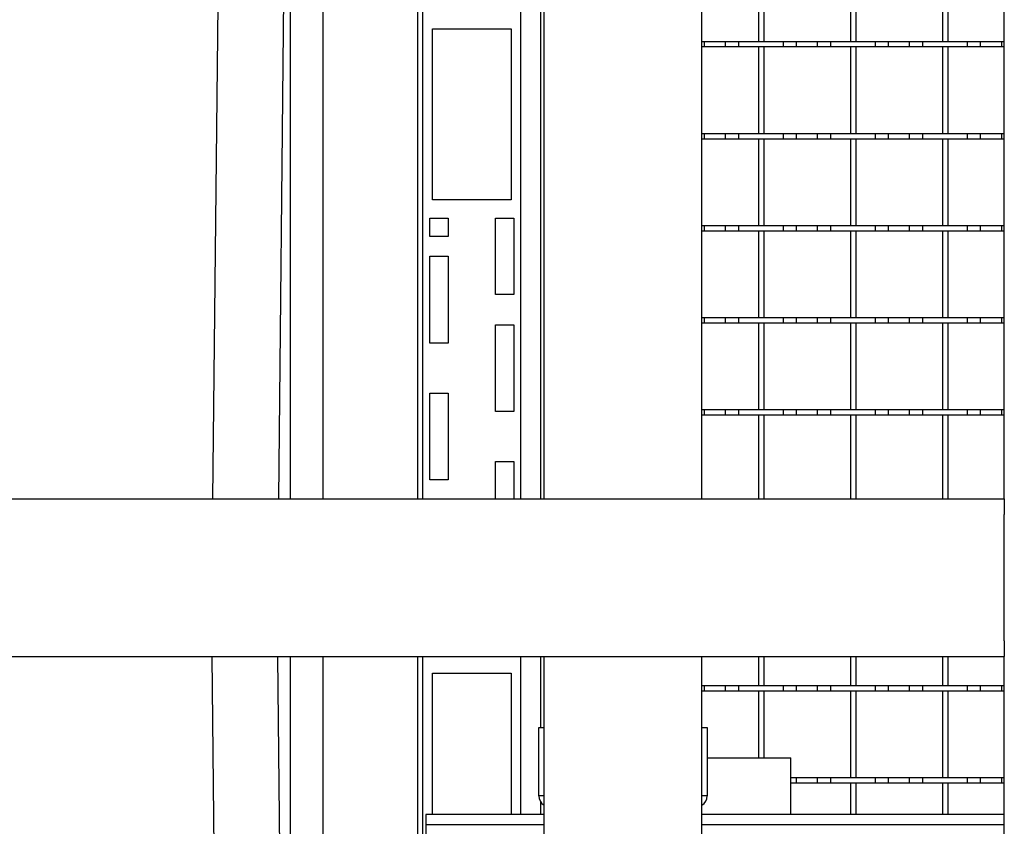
# Model space of a CAD drawing. Extents: x -72 to 51457, y 0 to 26838.
# Tile 33 of 203: x 6430 to 6805, y 8833 to 9140. Entities that reach past the tile are written whole.
import ezdxf

# ---------------------------------------------------------------- set-up
doc = ezdxf.new("R2010")
doc.units = 0
doc.header["$LTSCALE"] = 12
doc.linetypes.add('SOLID_THIN', pattern=[0])
doc.layers.get('0').update_dxf_attribs({"linetype": 'CONTINUOUS'})

# ---------------------------------------------------------------- blocks, each defined once
blk = doc.blocks.new('Vela_Drauf')
at = {"color": 7, "linetype": 'SOLID_THIN', "lineweight": 25}
for p, q in [((6533.26, 8957.68), (6533.26, 9327.68)), ((6545.76, 8957.68), (6545.76, 9327.68)), ((6581.76, 8957.68), (6581.76, 9327.68)), ((6583.66, 8957.68), (6583.66, 9327.68)), ((6804.76, 8957.68), (6804.76, 9327.68)), ((6620.86, 8957.68), (6620.86, 9318.68)), ((6628.46, 8957.68), (6628.46, 9318.68)), ((6629.76, 8957.68), (6629.76, 9318.68)), ((6689.76, 8957.68), (6689.76, 9318.68)), ((6530.76, 9163.68), (6528.67, 8957.68)), ((6711.26, 9164.68), (6711.26, 9131.68)), ((6713.26, 9164.68), (6713.26, 9131.68)), ((6746.26, 9164.68), (6746.26, 9131.68)), ((6748.26, 9164.68), (6748.26, 9131.68)), ((6781.26, 9164.68), (6781.26, 9131.68)), ((6783.26, 9164.68), (6783.26, 9131.68)), ((6505.58, 9145.71), (6503.67, 8957.68)), ((6587.26, 9136.43), (6617.26, 9136.43)), ((6587.26, 9071.43), (6587.26, 9136.43)), ((6617.26, 9136.43), (6617.26, 9071.43)), ((6689.76, 9131.68), (6690.76, 9131.68)), ((6690.76, 9131.68), (6698.76, 9131.68)), ((6690.76, 9129.68), (6690.76, 9131.68)), ((6698.76, 9129.68), (6698.76, 9131.68)), ((6698.76, 9131.68), (6703.76, 9131.68)), ((6703.76, 9131.68), (6720.76, 9131.68)), ((6703.76, 9129.68), (6703.76, 9131.68)), ((6711.26, 9131.68), (6713.26, 9131.68)), ((6720.76, 9129.68), (6720.76, 9131.68)), ((6720.76, 9131.68), (6725.76, 9131.68)), ((6725.76, 9131.68), (6733.76, 9131.68)), ((6725.76, 9129.68), (6725.76, 9131.68)), ((6733.76, 9129.68), (6733.76, 9131.68)), ((6733.76, 9131.68), (6738.76, 9131.68)), ((6738.76, 9131.68), (6755.76, 9131.68)), ((6738.76, 9129.68), (6738.76, 9131.68)), ((6746.26, 9131.68), (6748.26, 9131.68)), ((6755.76, 9129.68), (6755.76, 9131.68)), ((6755.76, 9131.68), (6760.76, 9131.68)), ((6760.76, 9131.68), (6768.76, 9131.68)), ((6760.76, 9129.68), (6760.76, 9131.68)), ((6768.76, 9129.68), (6768.76, 9131.68)), ((6768.76, 9131.68), (6773.76, 9131.68)), ((6773.76, 9131.68), (6790.76, 9131.68)), ((6773.76, 9129.68), (6773.76, 9131.68)), ((6781.26, 9131.68), (6783.26, 9131.68)), ((6790.76, 9129.68), (6790.76, 9131.68)), ((6790.76, 9131.68), (6795.76, 9131.68)), ((6795.76, 9131.68), (6803.76, 9131.68)), ((6795.76, 9129.68), (6795.76, 9131.68)), ((6803.76, 9129.68), (6803.76, 9131.68)), ((6803.76, 9131.68), (6804.76, 9131.68)), ((6689.76, 9129.68), (6690.76, 9129.68)), ((6690.76, 9129.68), (6698.76, 9129.68)), ((6698.76, 9129.68), (6703.76, 9129.68)), ((6703.76, 9129.68), (6720.76, 9129.68)), ((6711.26, 9129.68), (6713.26, 9129.68)), ((6711.26, 9129.68), (6711.26, 9096.68)), ((6713.26, 9129.68), (6713.26, 9096.68)), ((6720.76, 9129.68), (6725.76, 9129.68)), ((6725.76, 9129.68), (6733.76, 9129.68)), ((6733.76, 9129.68), (6738.76, 9129.68)), ((6738.76, 9129.68), (6755.76, 9129.68)), ((6746.26, 9129.68), (6748.26, 9129.68)), ((6746.26, 9129.68), (6746.26, 9096.68)), ((6748.26, 9129.68), (6748.26, 9096.68)), ((6755.76, 9129.68), (6760.76, 9129.68)), ((6760.76, 9129.68), (6768.76, 9129.68)), ((6768.76, 9129.68), (6773.76, 9129.68)), ((6773.76, 9129.68), (6790.76, 9129.68)), ((6781.26, 9129.68), (6783.26, 9129.68)), ((6781.26, 9129.68), (6781.26, 9096.68)), ((6783.26, 9129.68), (6783.26, 9096.68)), ((6790.76, 9129.68), (6795.76, 9129.68)), ((6795.76, 9129.68), (6803.76, 9129.68)), ((6803.76, 9129.68), (6804.76, 9129.68)), ((6689.76, 9096.68), (6690.76, 9096.68)), ((6690.76, 9094.68), (6690.76, 9096.68)), ((6690.76, 9096.68), (6698.76, 9096.68)), ((6698.76, 9094.68), (6698.76, 9096.68)), ((6698.76, 9096.68), (6703.76, 9096.68)), ((6703.76, 9094.68), (6703.76, 9096.68)), ((6703.76, 9096.68), (6720.76, 9096.68)), ((6711.26, 9096.68), (6713.26, 9096.68)), ((6720.76, 9094.68), (6720.76, 9096.68)), ((6720.76, 9096.68), (6725.76, 9096.68)), ((6725.76, 9094.68), (6725.76, 9096.68)), ((6725.76, 9096.68), (6733.76, 9096.68)), ((6733.76, 9094.68), (6733.76, 9096.68)), ((6733.76, 9096.68), (6738.76, 9096.68)), ((6738.76, 9094.68), (6738.76, 9096.68)), ((6738.76, 9096.68), (6755.76, 9096.68)), ((6746.26, 9096.68), (6748.26, 9096.68)), ((6755.76, 9094.68), (6755.76, 9096.68)), ((6755.76, 9096.68), (6760.76, 9096.68)), ((6760.76, 9094.68), (6760.76, 9096.68)), ((6760.76, 9096.68), (6768.76, 9096.68)), ((6768.76, 9094.68), (6768.76, 9096.68)), ((6768.76, 9096.68), (6773.76, 9096.68)), ((6773.76, 9094.68), (6773.76, 9096.68)), ((6773.76, 9096.68), (6790.76, 9096.68)), ((6781.26, 9096.68), (6783.26, 9096.68)), ((6790.76, 9094.68), (6790.76, 9096.68)), ((6790.76, 9096.68), (6795.76, 9096.68)), ((6795.76, 9094.68), (6795.76, 9096.68)), ((6795.76, 9096.68), (6803.76, 9096.68)), ((6803.76, 9094.68), (6803.76, 9096.68)), ((6803.76, 9096.68), (6804.76, 9096.68)), ((6689.76, 9094.68), (6690.76, 9094.68)), ((6690.76, 9094.68), (6698.76, 9094.68)), ((6698.76, 9094.68), (6703.76, 9094.68)), ((6703.76, 9094.68), (6720.76, 9094.68)), ((6711.26, 9094.68), (6713.26, 9094.68)), ((6711.26, 9094.68), (6711.26, 9061.68)), ((6713.26, 9094.68), (6713.26, 9061.68)), ((6720.76, 9094.68), (6725.76, 9094.68)), ((6725.76, 9094.68), (6733.76, 9094.68)), ((6733.76, 9094.68), (6738.76, 9094.68)), ((6738.76, 9094.68), (6755.76, 9094.68)), ((6746.26, 9094.68), (6748.26, 9094.68)), ((6746.26, 9094.68), (6746.26, 9061.68)), ((6748.26, 9094.68), (6748.26, 9061.68)), ((6755.76, 9094.68), (6760.76, 9094.68)), ((6760.76, 9094.68), (6768.76, 9094.68)), ((6768.76, 9094.68), (6773.76, 9094.68)), ((6773.76, 9094.68), (6790.76, 9094.68)), ((6781.26, 9094.68), (6783.26, 9094.68)), ((6781.26, 9094.68), (6781.26, 9061.68)), ((6783.26, 9094.68), (6783.26, 9061.68)), ((6790.76, 9094.68), (6795.76, 9094.68)), ((6795.76, 9094.68), (6803.76, 9094.68)), ((6803.76, 9094.68), (6804.76, 9094.68)), ((6617.26, 9071.43), (6587.26, 9071.43)), ((6586.26, 9064.43), (6593.26, 9064.43)), ((6586.26, 9057.43), (6586.26, 9064.43)), ((6593.26, 9064.43), (6593.26, 9057.43)), ((6611.26, 9064.43), (6618.26, 9064.43)), ((6611.26, 9035.43), (6611.26, 9064.43)), ((6618.26, 9064.43), (6618.26, 9035.43)), ((6689.76, 9061.68), (6690.76, 9061.68)), ((6689.76, 9059.68), (6690.76, 9059.68)), ((6690.76, 9061.68), (6698.76, 9061.68)), ((6690.76, 9059.68), (6690.76, 9061.68)), ((6690.76, 9059.68), (6698.76, 9059.68)), ((6698.76, 9059.68), (6698.76, 9061.68)), ((6698.76, 9061.68), (6703.76, 9061.68)), ((6698.76, 9059.68), (6703.76, 9059.68)), ((6703.76, 9059.68), (6703.76, 9061.68)), ((6703.76, 9061.68), (6720.76, 9061.68)), ((6703.76, 9059.68), (6720.76, 9059.68)), ((6711.26, 9061.68), (6713.26, 9061.68)), ((6711.26, 9059.68), (6713.26, 9059.68)), ((6711.26, 9059.68), (6711.26, 9026.68)), ((6713.26, 9059.68), (6713.26, 9026.68)), ((6720.76, 9059.68), (6720.76, 9061.68)), ((6720.76, 9061.68), (6725.76, 9061.68)), ((6720.76, 9059.68), (6725.76, 9059.68)), ((6725.76, 9061.68), (6733.76, 9061.68)), ((6725.76, 9059.68), (6725.76, 9061.68)), ((6725.76, 9059.68), (6733.76, 9059.68)), ((6733.76, 9059.68), (6733.76, 9061.68)), ((6733.76, 9061.68), (6738.76, 9061.68)), ((6733.76, 9059.68), (6738.76, 9059.68)), ((6738.76, 9061.68), (6755.76, 9061.68)), ((6738.76, 9059.68), (6738.76, 9061.68)), ((6738.76, 9059.68), (6755.76, 9059.68)), ((6746.26, 9061.68), (6748.26, 9061.68)), ((6746.26, 9059.68), (6748.26, 9059.68)), ((6746.26, 9059.68), (6746.26, 9026.68)), ((6748.26, 9059.68), (6748.26, 9026.68)), ((6755.76, 9059.68), (6755.76, 9061.68)), ((6755.76, 9061.68), (6760.76, 9061.68)), ((6755.76, 9059.68), (6760.76, 9059.68)), ((6760.76, 9061.68), (6768.76, 9061.68)), ((6760.76, 9059.68), (6760.76, 9061.68)), ((6760.76, 9059.68), (6768.76, 9059.68)), ((6768.76, 9059.68), (6768.76, 9061.68)), ((6768.76, 9061.68), (6773.76, 9061.68)), ((6768.76, 9059.68), (6773.76, 9059.68)), ((6773.76, 9061.68), (6790.76, 9061.68)), ((6773.76, 9059.68), (6773.76, 9061.68)), ((6773.76, 9059.68), (6790.76, 9059.68)), ((6781.26, 9061.68), (6783.26, 9061.68)), ((6781.26, 9059.68), (6783.26, 9059.68)), ((6781.26, 9059.68), (6781.26, 9026.68)), ((6783.26, 9059.68), (6783.26, 9026.68)), ((6790.76, 9059.68), (6790.76, 9061.68)), ((6790.76, 9061.68), (6795.76, 9061.68)), ((6790.76, 9059.68), (6795.76, 9059.68)), ((6795.76, 9061.68), (6803.76, 9061.68)), ((6795.76, 9059.68), (6795.76, 9061.68)), ((6795.76, 9059.68), (6803.76, 9059.68)), ((6803.76, 9059.68), (6803.76, 9061.68)), ((6803.76, 9061.68), (6804.76, 9061.68)), ((6803.76, 9059.68), (6804.76, 9059.68)), ((6593.26, 9057.43), (6586.26, 9057.43)), ((6586.26, 9049.93), (6593.26, 9049.93)), ((6586.26, 9016.93), (6586.26, 9049.93)), ((6593.26, 9049.93), (6593.26, 9016.93)), ((6618.26, 9035.43), (6611.26, 9035.43)), ((6689.76, 9026.68), (6690.76, 9026.68)), ((6690.76, 9026.68), (6698.76, 9026.68)), ((6690.76, 9024.68), (6690.76, 9026.68)), ((6698.76, 9024.68), (6698.76, 9026.68)), ((6698.76, 9026.68), (6703.76, 9026.68)), ((6703.76, 9026.68), (6720.76, 9026.68)), ((6703.76, 9024.68), (6703.76, 9026.68)), ((6711.26, 9026.68), (6713.26, 9026.68)), ((6720.76, 9024.68), (6720.76, 9026.68)), ((6720.76, 9026.68), (6725.76, 9026.68)), ((6725.76, 9026.68), (6733.76, 9026.68)), ((6725.76, 9024.68), (6725.76, 9026.68)), ((6733.76, 9024.68), (6733.76, 9026.68)), ((6733.76, 9026.68), (6738.76, 9026.68)), ((6738.76, 9026.68), (6755.76, 9026.68)), ((6738.76, 9024.68), (6738.76, 9026.68)), ((6746.26, 9026.68), (6748.26, 9026.68)), ((6755.76, 9024.68), (6755.76, 9026.68)), ((6755.76, 9026.68), (6760.76, 9026.68)), ((6760.76, 9026.68), (6768.76, 9026.68)), ((6760.76, 9024.68), (6760.76, 9026.68)), ((6768.76, 9024.68), (6768.76, 9026.68)), ((6768.76, 9026.68), (6773.76, 9026.68)), ((6773.76, 9024.68), (6773.76, 9026.68)), ((6773.76, 9026.68), (6790.76, 9026.68)), ((6781.26, 9026.68), (6783.26, 9026.68)), ((6790.76, 9024.68), (6790.76, 9026.68)), ((6790.76, 9026.68), (6795.76, 9026.68)), ((6795.76, 9026.68), (6803.76, 9026.68)), ((6795.76, 9024.68), (6795.76, 9026.68)), ((6803.76, 9024.68), (6803.76, 9026.68)), ((6803.76, 9026.68), (6804.76, 9026.68)), ((6611.26, 9023.93), (6618.26, 9023.93)), ((6611.26, 8990.93), (6611.26, 9023.93)), ((6618.26, 9023.93), (6618.26, 8990.93)), ((6689.76, 9024.68), (6690.76, 9024.68)), ((6690.76, 9024.68), (6698.76, 9024.68)), ((6698.76, 9024.68), (6703.76, 9024.68)), ((6703.76, 9024.68), (6720.76, 9024.68)), ((6711.26, 9024.68), (6713.26, 9024.68)), ((6711.26, 9024.68), (6711.26, 8991.68)), ((6713.26, 9024.68), (6713.26, 8991.68)), ((6720.76, 9024.68), (6725.76, 9024.68)), ((6725.76, 9024.68), (6733.76, 9024.68)), ((6733.76, 9024.68), (6738.76, 9024.68)), ((6738.76, 9024.68), (6755.76, 9024.68)), ((6746.26, 9024.68), (6748.26, 9024.68)), ((6746.26, 9024.68), (6746.26, 8991.68)), ((6748.26, 9024.68), (6748.26, 8991.68)), ((6755.76, 9024.68), (6760.76, 9024.68)), ((6760.76, 9024.68), (6768.76, 9024.68)), ((6768.76, 9024.68), (6773.76, 9024.68)), ((6773.76, 9024.68), (6790.76, 9024.68)), ((6781.26, 9024.68), (6783.26, 9024.68)), ((6781.26, 9024.68), (6781.26, 8991.68)), ((6783.26, 9024.68), (6783.26, 8991.68)), ((6790.76, 9024.68), (6795.76, 9024.68)), ((6795.76, 9024.68), (6803.76, 9024.68)), ((6803.76, 9024.68), (6804.76, 9024.68)), ((6593.26, 9016.93), (6586.26, 9016.93)), ((6586.26, 8997.93), (6593.26, 8997.93)), ((6586.26, 8964.93), (6586.26, 8997.93)), ((6593.26, 8997.93), (6593.26, 8964.93)), ((6689.76, 8991.68), (6690.76, 8991.68)), ((6690.76, 8991.68), (6698.76, 8991.68)), ((6690.76, 8989.68), (6690.76, 8991.68)), ((6698.76, 8989.68), (6698.76, 8991.68)), ((6698.76, 8991.68), (6703.76, 8991.68)), ((6703.76, 8989.68), (6703.76, 8991.68)), ((6703.76, 8991.68), (6720.76, 8991.68)), ((6711.26, 8991.68), (6713.26, 8991.68)), ((6720.76, 8989.68), (6720.76, 8991.68)), ((6720.76, 8991.68), (6725.76, 8991.68)), ((6725.76, 8991.68), (6733.76, 8991.68)), ((6725.76, 8989.68), (6725.76, 8991.68)), ((6733.76, 8989.68), (6733.76, 8991.68)), ((6733.76, 8991.68), (6738.76, 8991.68)), ((6738.76, 8991.68), (6755.76, 8991.68)), ((6738.76, 8989.68), (6738.76, 8991.68)), ((6746.26, 8991.68), (6748.26, 8991.68)), ((6755.76, 8989.68), (6755.76, 8991.68)), ((6755.76, 8991.68), (6760.76, 8991.68)), ((6760.76, 8991.68), (6768.76, 8991.68)), ((6760.76, 8989.68), (6760.76, 8991.68)), ((6768.76, 8989.68), (6768.76, 8991.68)), ((6768.76, 8991.68), (6773.76, 8991.68)), ((6773.76, 8991.68), (6790.76, 8991.68)), ((6773.76, 8989.68), (6773.76, 8991.68)), ((6781.26, 8991.68), (6783.26, 8991.68)), ((6790.76, 8989.68), (6790.76, 8991.68)), ((6790.76, 8991.68), (6795.76, 8991.68)), ((6795.76, 8991.68), (6803.76, 8991.68)), ((6795.76, 8989.68), (6795.76, 8991.68)), ((6803.76, 8989.68), (6803.76, 8991.68)), ((6803.76, 8991.68), (6804.76, 8991.68)), ((6618.26, 8990.93), (6611.26, 8990.93)), ((6689.76, 8989.68), (6690.76, 8989.68)), ((6690.76, 8989.68), (6698.76, 8989.68)), ((6698.76, 8989.68), (6703.76, 8989.68)), ((6703.76, 8989.68), (6720.76, 8989.68)), ((6711.26, 8989.68), (6713.26, 8989.68)), ((6711.26, 8989.68), (6711.26, 8957.68)), ((6713.26, 8989.68), (6713.26, 8957.68)), ((6720.76, 8989.68), (6725.76, 8989.68)), ((6725.76, 8989.68), (6733.76, 8989.68)), ((6733.76, 8989.68), (6738.76, 8989.68)), ((6738.76, 8989.68), (6755.76, 8989.68)), ((6746.26, 8989.68), (6748.26, 8989.68)), ((6746.26, 8989.68), (6746.26, 8957.68)), ((6748.26, 8989.68), (6748.26, 8957.68)), ((6755.76, 8989.68), (6760.76, 8989.68)), ((6760.76, 8989.68), (6768.76, 8989.68)), ((6768.76, 8989.68), (6773.76, 8989.68)), ((6773.76, 8989.68), (6790.76, 8989.68)), ((6781.26, 8989.68), (6783.26, 8989.68)), ((6781.26, 8989.68), (6781.26, 8957.68)), ((6783.26, 8989.68), (6783.26, 8957.68)), ((6790.76, 8989.68), (6795.76, 8989.68)), ((6795.76, 8989.68), (6803.76, 8989.68)), ((6803.76, 8989.68), (6804.76, 8989.68)), ((6611.26, 8971.93), (6618.26, 8971.93)), ((6611.26, 8957.68), (6611.26, 8971.93)), ((6618.26, 8971.93), (6618.26, 8957.68)), ((6593.26, 8964.93), (6586.26, 8964.93)), ((6059.76, 8957.68), (6804.76, 8957.68)), ((6804.76, 8957.68), (6804.76, 8951.68)), ((6804.76, 8903.68), (6804.76, 8951.68)), ((6804.76, 8903.68), (6804.76, 8897.68)), ((6059.76, 8897.68), (6804.76, 8897.68)), ((6503.34, 8897.68), (6504.89, 8744.63)), ((6528.34, 8897.68), (6530.76, 8659.18)), ((6533.26, 8577.68), (6533.26, 8897.68)), ((6545.76, 8577.68), (6545.76, 8897.68)), ((6581.76, 8577.68), (6581.76, 8897.68)), ((6583.66, 8777.68), (6583.66, 8897.68)), ((6620.86, 8837.68), (6620.86, 8897.68)), ((6628.46, 8870.68), (6628.46, 8897.68)), ((6629.76, 8577.68), (6629.76, 8897.68)), ((6689.76, 8577.68), (6689.76, 8897.68)), ((6711.26, 8897.68), (6711.26, 8886.68)), ((6713.26, 8897.68), (6713.26, 8886.68)), ((6746.26, 8897.68), (6746.26, 8886.68)), ((6748.26, 8897.68), (6748.26, 8886.68)), ((6781.26, 8897.68), (6781.26, 8886.68)), ((6783.26, 8897.68), (6783.26, 8886.68)), ((6804.76, 8577.68), (6804.76, 8897.68)), ((6587.26, 8891.43), (6617.26, 8891.43)), ((6587.26, 8837.68), (6587.26, 8891.43)), ((6617.26, 8891.43), (6617.26, 8837.68)), ((6689.76, 8886.68), (6690.76, 8886.68)), ((6690.76, 8884.68), (6690.76, 8886.68)), ((6690.76, 8886.68), (6698.76, 8886.68)), ((6698.76, 8884.68), (6698.76, 8886.68)), ((6698.76, 8886.68), (6703.76, 8886.68)), ((6703.76, 8884.68), (6703.76, 8886.68)), ((6703.76, 8886.68), (6720.76, 8886.68)), ((6711.26, 8886.68), (6713.26, 8886.68)), ((6720.76, 8884.68), (6720.76, 8886.68)), ((6720.76, 8886.68), (6725.76, 8886.68)), ((6725.76, 8886.68), (6733.76, 8886.68)), ((6725.76, 8884.68), (6725.76, 8886.68)), ((6733.76, 8884.68), (6733.76, 8886.68)), ((6733.76, 8886.68), (6738.76, 8886.68)), ((6738.76, 8884.68), (6738.76, 8886.68)), ((6738.76, 8886.68), (6755.76, 8886.68)), ((6746.26, 8886.68), (6748.26, 8886.68)), ((6755.76, 8884.68), (6755.76, 8886.68)), ((6755.76, 8886.68), (6760.76, 8886.68)), ((6760.76, 8884.68), (6760.76, 8886.68)), ((6760.76, 8886.68), (6768.76, 8886.68)), ((6768.76, 8884.68), (6768.76, 8886.68)), ((6768.76, 8886.68), (6773.76, 8886.68)), ((6773.76, 8884.68), (6773.76, 8886.68)), ((6773.76, 8886.68), (6790.76, 8886.68)), ((6781.26, 8886.68), (6783.26, 8886.68)), ((6790.76, 8884.68), (6790.76, 8886.68)), ((6790.76, 8886.68), (6795.76, 8886.68)), ((6795.76, 8884.68), (6795.76, 8886.68)), ((6795.76, 8886.68), (6803.76, 8886.68)), ((6803.76, 8884.68), (6803.76, 8886.68)), ((6803.76, 8886.68), (6804.76, 8886.68)), ((6689.76, 8884.68), (6690.76, 8884.68)), ((6690.76, 8884.68), (6698.76, 8884.68)), ((6698.76, 8884.68), (6703.76, 8884.68)), ((6703.76, 8884.68), (6720.76, 8884.68)), ((6711.26, 8884.68), (6713.26, 8884.68)), ((6711.26, 8884.68), (6711.26, 8859.18)), ((6713.26, 8884.68), (6713.26, 8859.18)), ((6720.76, 8884.68), (6725.76, 8884.68)), ((6725.76, 8884.68), (6733.76, 8884.68)), ((6733.76, 8884.68), (6738.76, 8884.68)), ((6738.76, 8884.68), (6755.76, 8884.68)), ((6746.26, 8884.68), (6748.26, 8884.68)), ((6746.26, 8884.68), (6746.26, 8851.68)), ((6748.26, 8884.68), (6748.26, 8851.68)), ((6755.76, 8884.68), (6760.76, 8884.68)), ((6760.76, 8884.68), (6768.76, 8884.68)), ((6768.76, 8884.68), (6773.76, 8884.68)), ((6773.76, 8884.68), (6790.76, 8884.68)), ((6781.26, 8884.68), (6783.26, 8884.68)), ((6781.26, 8884.68), (6781.26, 8851.68)), ((6783.26, 8884.68), (6783.26, 8851.68)), ((6790.76, 8884.68), (6795.76, 8884.68)), ((6795.76, 8884.68), (6803.76, 8884.68)), ((6803.76, 8884.68), (6804.76, 8884.68)), ((6627.76, 8870.68), (6629.76, 8870.68)), ((6627.76, 8865.68), (6627.76, 8870.68)), ((6689.76, 8870.68), (6691.76, 8870.68)), ((6691.76, 8870.68), (6691.76, 8865.68)), ((6627.76, 8849.68), (6627.76, 8865.68)), ((6691.76, 8865.68), (6691.76, 8849.68)), ((6691.66, 8859.18), (6723.51, 8859.18)), ((6723.51, 8837.68), (6723.51, 8859.18)), ((6627.76, 8844.68), (6627.76, 8849.68)), ((6691.76, 8849.68), (6691.76, 8844.68)), ((6723.51, 8851.68), (6725.76, 8851.68)), ((6723.51, 8849.68), (6725.76, 8849.68)), ((6725.76, 8851.68), (6733.76, 8851.68)), ((6725.76, 8849.68), (6725.76, 8851.68)), ((6725.76, 8849.68), (6733.76, 8849.68)), ((6733.76, 8849.68), (6733.76, 8851.68)), ((6733.76, 8851.68), (6738.76, 8851.68)), ((6733.76, 8849.68), (6738.76, 8849.68)), ((6738.76, 8851.68), (6755.76, 8851.68)), ((6738.76, 8849.68), (6738.76, 8851.68)), ((6738.76, 8849.68), (6755.76, 8849.68)), ((6746.26, 8851.68), (6748.26, 8851.68)), ((6746.26, 8849.68), (6746.26, 8837.68)), ((6746.26, 8849.68), (6748.26, 8849.68)), ((6748.26, 8849.68), (6748.26, 8837.68)), ((6755.76, 8849.68), (6755.76, 8851.68)), ((6755.76, 8851.68), (6760.76, 8851.68)), ((6755.76, 8849.68), (6760.76, 8849.68)), ((6760.76, 8851.68), (6768.76, 8851.68)), ((6760.76, 8849.68), (6760.76, 8851.68)), ((6760.76, 8849.68), (6768.76, 8849.68)), ((6768.76, 8849.68), (6768.76, 8851.68)), ((6768.76, 8851.68), (6773.76, 8851.68)), ((6768.76, 8849.68), (6773.76, 8849.68)), ((6773.76, 8849.68), (6773.76, 8851.68)), ((6773.76, 8851.68), (6790.76, 8851.68)), ((6773.76, 8849.68), (6790.76, 8849.68)), ((6781.26, 8851.68), (6783.26, 8851.68)), ((6781.26, 8849.68), (6781.26, 8837.68)), ((6781.26, 8849.68), (6783.26, 8849.68)), ((6783.26, 8849.68), (6783.26, 8837.68)), ((6790.76, 8849.68), (6790.76, 8851.68)), ((6790.76, 8851.68), (6795.76, 8851.68)), ((6790.76, 8849.68), (6795.76, 8849.68)), ((6795.76, 8851.68), (6803.76, 8851.68)), ((6795.76, 8849.68), (6795.76, 8851.68)), ((6795.76, 8849.68), (6803.76, 8849.68)), ((6803.76, 8849.68), (6803.76, 8851.68)), ((6803.76, 8851.68), (6804.76, 8851.68)), ((6803.76, 8849.68), (6804.76, 8849.68)), ((6629.76, 8844.68), (6627.76, 8844.68)), ((6628.46, 8837.68), (6628.46, 8842.42)), ((6691.76, 8844.68), (6689.76, 8844.68)), ((6629.76, 8837.68), (6584.76, 8837.68)), ((6584.76, 8837.68), (6584.76, 8833.88)), ((6804.76, 8837.68), (6689.76, 8837.68)), ((6584.76, 8833.88), (6629.76, 8833.88)), ((6584.76, 8833.88), (6584.76, 8826.28)), ((6689.76, 8833.88), (6804.76, 8833.88))]:
    blk.add_line(p, q, dxfattribs=at)
for centre, start, end in [((6631.76, 8844.68), 180, 240), ((6687.76, 8844.68), 300, 0)]:
    blk.add_arc(centre, 4, start, end, dxfattribs=at)

msp = doc.modelspace()

# ---------------------------------------------------------------- block references
at = {"lineweight": 0}
msp.add_blockref('Vela_Drauf', (0, 0), dxfattribs=at)

doc.saveas('drawing.dxf')
